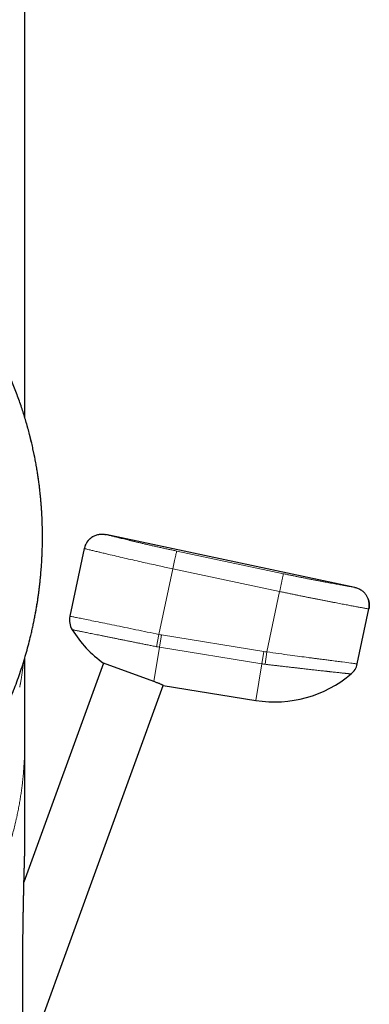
# Model space of a CAD drawing. Header units: millimetres. Extents: x 8 to 719, y 12 to 652.
# Tile 7 of 194: x 213 to 232, y 431 to 485. Entities that reach past the tile are written whole.
import ezdxf

# ---------------------------------------------------------------- set-up
doc = ezdxf.new("R2010")
doc.units = ezdxf.units.MM

msp = doc.modelspace()

# ---------------------------------------------------------------- linework, layer by layer
at = {"color": 7, "linetype": 'Continuous', "lineweight": 30}
for p, q in [((213.205, 463.359), (213.205, 498.2)), ((216.931, 456.792), (216.915, 456.781)), ((231.357, 454.008), (217.663, 456.918)), ((216.477, 456.148), (215.684, 452.415)), ((231.485, 449.798), (232.127, 452.822)), ((217.544, 449.833), (213.162, 437.793)), ((220.311, 448.826), (217.544, 449.833)), ((213.162, 427.56), (220.825, 448.614)), ((220.824, 448.614), (225.916, 447.789)), ((213.205, 439.374), (213.205, 445.499))]:
    msp.add_line(p, q, dxfattribs=at)
at = {"color": 252, "linetype": 'Continuous', "lineweight": 0}
for p, q in [((227.428, 454.759), (221.559, 456.007)), ((220.583, 451.416), (221.351, 455.029)), ((227.22, 453.782), (221.351, 455.029)), ((226.513, 450.457), (227.22, 453.782)), ((220.447, 450.743), (220.583, 451.416)), ((220.616, 450.713), (220.726, 451.39)), ((220.726, 451.39), (226.352, 450.479)), ((220.311, 448.826), (220.616, 450.713)), ((220.616, 450.713), (226.242, 449.802)), ((226.242, 449.802), (226.352, 450.479)), ((226.433, 449.775), (226.513, 450.457)), ((225.916, 447.789), (226.242, 449.802))]:
    msp.add_line(p, q, dxfattribs=at)
at = {"color": 7, "linetype": 'Continuous', "lineweight": 30}
for centre, radius, start, end in [((216.662, 452.208), 1, 168.0013, 211.9315), ((221.33, 455.117), 6.5, 211.9328, 234.3815), ((230.507, 450.006), 1, 310.22, 347.9996), ((226.955, 454.206), 6.5, 260.8, 310.2197)]:
    msp.add_arc(centre, radius, start, end, dxfattribs=at)
at = {"color": 252, "linetype": 'Continuous', "lineweight": 0}
for centre, radius, start, end in [((221.33, 455.117), 3.775, 258.5943, 260.8), ((221.33, 455.117), 4.461, 258.5943, 260.8), ((226.955, 454.206), 3.775, 260.8, 263.2745), ((226.955, 454.205), 4.461, 260.7998, 263.2747)]:
    msp.add_arc(centre, radius, start, end, dxfattribs=at)
for points, knots in [([(211.694, 467.082), (211.795, 466.882), (211.997, 466.482), (212.277, 465.871), (212.54, 465.251), (212.783, 464.622), (213.008, 463.986), (213.214, 463.343), (213.395, 462.711), (213.554, 462.092), (213.691, 461.487), (213.812, 460.878), (213.916, 460.266), (214.003, 459.65), (214.071, 459.042), (214.123, 458.44), (214.158, 457.844), (214.177, 457.246), (214.181, 456.646), (214.17, 456.044), (214.142, 455.441), (214.099, 454.838), (214.039, 454.224), (213.961, 453.6), (213.865, 452.968), (213.751, 452.336), (213.62, 451.707), (213.471, 451.079), (213.306, 450.463), (213.127, 449.859), (212.934, 449.267), (212.725, 448.677), (212.499, 448.091), (212.256, 447.508), (211.997, 446.93), (211.722, 446.357), (211.441, 445.808), (211.155, 445.285), (210.867, 444.785), (210.566, 444.291), (210.252, 443.803), (209.926, 443.321), (209.586, 442.846), (209.219, 442.357), (208.82, 441.856), (208.388, 441.343), (207.94, 440.842), (207.477, 440.351), (207, 439.871), (206.508, 439.404), (206.023, 438.968), (205.548, 438.562), (205.085, 438.185), (204.612, 437.818), (204.13, 437.463), (203.64, 437.119), (203.141, 436.786), (202.634, 436.465), (202.29, 436.261), (202.118, 436.159)], [0, 0, 0, 0, 0.01998, 0.039985, 0.06001, 0.080048, 0.100093, 0.120141, 0.140184, 0.158548, 0.176899, 0.195233, 0.213544, 0.23183, 0.250086, 0.267506, 0.284945, 0.302399, 0.319864, 0.337339, 0.354819, 0.372302, 0.389785, 0.408098, 0.426406, 0.444706, 0.462997, 0.481276, 0.499543, 0.516984, 0.534445, 0.551922, 0.569412, 0.586912, 0.604419, 0.62193, 0.639443, 0.65517, 0.670895, 0.686619, 0.702341, 0.71806, 0.733777, 0.749492, 0.767358, 0.785238, 0.803131, 0.821034, 0.838944, 0.856858, 0.874773, 0.890447, 0.906119, 0.921786, 0.937447, 0.9531, 0.968743, 0.984377, 1, 1, 1, 1]), ([(216.477, 456.148), (216.485, 456.18), (216.5, 456.244), (216.535, 456.336), (216.579, 456.425), (216.631, 456.509), (216.69, 456.586), (216.757, 456.658), (216.83, 456.721), (216.888, 456.766), (216.924, 456.786), (216.931, 456.791)], [0, 0, 0, 0, 0.1217563, 0.243501, 0.3652347, 0.4869642, 0.6086968, 0.7282647, 0.8478406, 0.9674214, 1, 1, 1, 1]), ([(221.559, 456.007), (221.485, 456.022), (221.339, 456.054), (221.12, 456.101), (220.902, 456.149), (220.687, 456.196), (220.474, 456.244), (220.265, 456.291), (220.061, 456.337), (219.861, 456.383), (219.666, 456.429), (219.478, 456.473), (219.296, 456.516), (219.122, 456.557), (218.955, 456.597), (218.796, 456.636), (218.647, 456.672), (218.506, 456.707), (218.375, 456.739), (218.255, 456.769), (218.144, 456.797), (218.044, 456.822), (217.956, 456.844), (217.878, 456.864), (217.812, 456.88), (217.758, 456.894), (217.716, 456.905), (217.686, 456.913), (217.667, 456.917), (217.664, 456.918), (217.663, 456.918)], [0, 0, 0, 0, 0.035643, 0.071197, 0.106778, 0.14246, 0.17806, 0.213634, 0.249297, 0.284976, 0.32058, 0.356224, 0.391966, 0.427627, 0.463276, 0.499027, 0.534779, 0.570462, 0.60619, 0.642021, 0.677768, 0.713497, 0.74932, 0.785155, 0.820909, 0.856696, 0.892576, 0.92837, 0.964142, 1, 1, 1, 1]), ([(221.351, 455.029), (221.229, 455.055), (220.975, 455.11), (220.579, 455.196), (220.157, 455.289), (219.712, 455.388), (219.253, 455.492), (218.787, 455.598), (218.326, 455.704), (217.938, 455.795), (217.628, 455.869), (217.392, 455.925), (217.156, 455.981), (216.937, 456.034), (216.749, 456.08), (216.617, 456.113), (216.532, 456.134), (216.485, 456.146), (216.48, 456.147), (216.477, 456.148)], [0, 0, 0, 0, 0.047573, 0.099432, 0.155579, 0.216012, 0.280731, 0.349736, 0.423026, 0.5006, 0.552597, 0.602708, 0.650932, 0.719714, 0.784255, 0.844554, 0.900612, 0.952427, 1, 1, 1, 1]), ([(231.357, 454.008), (231.356, 454.008), (231.354, 454.008), (231.335, 454.011), (231.306, 454.016), (231.264, 454.023), (231.211, 454.033), (231.147, 454.044), (231.072, 454.056), (230.987, 454.071), (230.891, 454.088), (230.783, 454.107), (230.665, 454.128), (230.537, 454.151), (230.399, 454.176), (230.252, 454.202), (230.096, 454.231), (229.933, 454.261), (229.761, 454.293), (229.583, 454.326), (229.398, 454.362), (229.207, 454.398), (229.01, 454.436), (228.809, 454.476), (228.609, 454.516), (228.412, 454.555), (228.218, 454.595), (228.022, 454.635), (227.825, 454.676), (227.626, 454.717), (227.494, 454.745), (227.428, 454.759)], [0, 0, 0, 0, 0.035229, 0.070458, 0.105684, 0.140906, 0.176124, 0.210706, 0.245282, 0.27985, 0.314409, 0.349664, 0.384908, 0.420141, 0.455363, 0.490574, 0.525773, 0.560961, 0.596138, 0.631303, 0.666456, 0.701597, 0.736728, 0.771848, 0.806961, 0.839142, 0.871318, 0.903491, 0.935661, 0.967831, 1, 1, 1, 1]), ([(232.127, 452.821), (232.126, 452.822), (232.124, 452.822), (232.108, 452.825), (232.083, 452.83), (232.046, 452.836), (232, 452.844), (231.945, 452.854), (231.881, 452.866), (231.81, 452.879), (231.73, 452.893), (231.642, 452.909), (231.545, 452.927), (231.441, 452.946), (231.328, 452.967), (231.208, 452.989), (231.08, 453.013), (230.946, 453.038), (230.805, 453.064), (230.659, 453.092), (230.507, 453.12), (230.348, 453.151), (230.182, 453.183), (230.009, 453.216), (229.832, 453.25), (229.649, 453.286), (229.463, 453.323), (229.274, 453.36), (229.082, 453.398), (228.887, 453.437), (228.688, 453.477), (228.484, 453.519), (228.277, 453.561), (228.068, 453.604), (227.857, 453.648), (227.645, 453.692), (227.433, 453.737), (227.291, 453.767), (227.22, 453.782)], [0, 0, 0, 0, 0.029212, 0.058425, 0.087639, 0.116854, 0.146072, 0.175292, 0.202845, 0.230401, 0.257959, 0.28552, 0.313085, 0.340653, 0.368225, 0.395801, 0.423382, 0.450967, 0.478065, 0.505168, 0.532275, 0.559388, 0.586998, 0.614613, 0.642231, 0.669854, 0.697479, 0.724615, 0.751754, 0.778896, 0.806041, 0.833743, 0.861447, 0.889154, 0.916863, 0.944574, 0.972287, 1, 1, 1, 1]), ([(215.813, 451.679), (215.814, 451.678), (215.816, 451.678), (215.832, 451.675), (215.856, 451.67), (215.891, 451.663), (215.935, 451.654), (215.988, 451.643), (216.049, 451.631), (216.117, 451.617), (216.194, 451.602), (216.278, 451.585), (216.374, 451.566), (216.482, 451.544), (216.603, 451.519), (216.733, 451.493), (216.872, 451.465), (217.019, 451.435), (217.174, 451.404), (217.337, 451.371), (217.507, 451.337), (217.684, 451.301), (217.867, 451.264), (218.056, 451.226), (218.25, 451.187), (218.45, 451.147), (218.653, 451.105), (218.861, 451.064), (219.076, 451.02), (219.297, 450.976), (219.524, 450.93), (219.753, 450.884), (219.984, 450.837), (220.215, 450.79), (220.37, 450.759), (220.447, 450.743)], [0, 0, 0, 0, 0.029496, 0.058991, 0.088481, 0.117964, 0.14744, 0.176906, 0.204679, 0.232442, 0.260195, 0.287936, 0.315665, 0.346598, 0.377515, 0.408417, 0.439301, 0.470169, 0.501019, 0.531851, 0.562663, 0.593455, 0.624227, 0.654975, 0.6857, 0.716399, 0.74707, 0.777712, 0.808323, 0.840358, 0.872357, 0.904321, 0.93625, 0.968143, 1, 1, 1, 1]), ([(226.513, 450.457), (226.737, 450.426), (227.168, 450.367), (227.776, 450.284), (228.314, 450.211), (228.723, 450.156), (229.023, 450.117), (229.236, 450.089), (229.428, 450.064), (229.599, 450.042), (229.751, 450.022), (229.885, 450.005), (230.094, 449.978), (230.364, 449.942), (230.768, 449.89), (231.151, 449.84), (231.434, 449.804), (231.468, 449.8), (231.485, 449.798)], [0, 0, 0, 0, 0.086367, 0.165802, 0.238303, 0.303868, 0.338228, 0.37032, 0.400145, 0.427702, 0.452992, 0.476015, 0.49677, 0.563861, 0.629766, 0.757864, 0.881267, 1, 1, 1, 1]), ([(212.928, 448.513), (212.932, 448.531), (212.938, 448.566), (212.948, 448.617), (212.957, 448.664), (212.965, 448.71), (212.976, 448.774), (212.991, 448.859), (213.01, 448.97), (213.029, 449.091), (213.05, 449.222), (213.072, 449.372), (213.096, 449.543), (213.121, 449.73), (213.136, 449.855), (213.143, 449.915)], [0, 0, 0, 0, 0.045217, 0.086727, 0.124533, 0.158732, 0.19771, 0.275667, 0.354344, 0.447088, 0.539879, 0.632813, 0.759813, 0.886344, 1, 1, 1, 1]), ([(226.433, 449.775), (226.461, 449.772), (226.521, 449.765), (226.615, 449.753), (226.717, 449.741), (226.827, 449.729), (226.93, 449.717), (227.025, 449.705), (227.11, 449.696), (227.198, 449.685), (227.29, 449.675), (227.386, 449.663), (227.497, 449.65), (227.619, 449.636), (227.747, 449.622), (227.863, 449.608), (227.967, 449.596), (228.06, 449.586), (228.142, 449.576), (228.198, 449.57), (228.234, 449.566), (228.252, 449.564), (228.271, 449.562), (228.289, 449.56), (228.307, 449.557), (228.347, 449.553), (228.429, 449.543), (228.547, 449.53), (228.677, 449.515), (228.804, 449.501), (228.933, 449.486), (229.063, 449.472), (229.201, 449.456), (229.343, 449.44), (229.488, 449.424), (229.623, 449.409), (229.72, 449.399), (229.784, 449.391), (229.819, 449.388), (229.853, 449.384), (229.887, 449.38), (229.92, 449.376), (229.953, 449.373), (230.005, 449.367), (230.073, 449.36), (230.177, 449.348), (230.295, 449.335), (230.419, 449.322), (230.527, 449.31), (230.622, 449.299), (230.709, 449.29), (230.774, 449.283), (230.823, 449.278), (230.859, 449.274), (230.893, 449.27), (230.924, 449.267), (230.953, 449.264), (230.993, 449.259), (231.039, 449.254), (231.082, 449.25), (231.115, 449.246), (231.136, 449.244), (231.15, 449.243), (231.152, 449.242), (231.152, 449.242)], [0, 0, 0, 0, 0.011602, 0.024309, 0.038122, 0.053046, 0.069082, 0.080187, 0.091772, 0.103837, 0.116385, 0.12979, 0.143294, 0.162716, 0.180624, 0.197012, 0.211876, 0.225211, 0.237014, 0.24728, 0.249963, 0.252638, 0.255307, 0.257968, 0.260622, 0.263269, 0.275651, 0.297365, 0.31632, 0.334866, 0.356409, 0.377368, 0.397739, 0.424098, 0.449393, 0.473621, 0.496776, 0.503524, 0.510248, 0.516951, 0.523631, 0.530289, 0.536924, 0.543536, 0.561603, 0.579498, 0.611022, 0.641991, 0.669169, 0.695899, 0.722178, 0.748002, 0.76144, 0.77485, 0.788232, 0.801586, 0.81491, 0.828206, 0.859427, 0.890482, 0.918069, 0.945518, 0.972829, 1, 1, 1, 1]), ([(213.205, 445.498), (213.205, 445.47), (213.206, 445.36), (213.204, 445.174), (213.2, 445.02), (213.199, 444.943)], [0, 0, 0, 0, 0.145128, 0.571289, 1, 1, 1, 1]), ([(213.199, 444.943), (213.199, 444.941), (213.198, 444.934), (213.198, 444.92), (213.197, 444.9), (213.197, 444.873), (213.196, 444.841), (213.194, 444.801), (213.193, 444.756), (213.191, 444.701), (213.188, 444.638), (213.185, 444.566), (213.181, 444.486), (213.176, 444.398), (213.171, 444.302), (213.165, 444.214), (213.16, 444.135), (213.156, 444.077), (213.152, 444.027), (213.149, 443.986), (213.146, 443.947), (213.143, 443.909), (213.14, 443.871), (213.133, 443.786), (213.121, 443.658), (213.105, 443.489), (213.088, 443.338), (213.073, 443.199), (213.057, 443.068), (213.039, 442.932), (213.02, 442.796), (213.001, 442.661), (212.981, 442.527), (212.951, 442.338), (212.91, 442.094), (212.855, 441.8), (212.811, 441.581), (212.779, 441.432), (212.762, 441.35), (212.742, 441.263), (212.722, 441.175), (212.683, 441.004), (212.621, 440.747), (212.532, 440.409), (212.438, 440.074), (212.34, 439.746), (212.238, 439.427), (212.141, 439.141), (212.052, 438.889), (211.971, 438.669), (211.88, 438.43), (211.811, 438.256), (211.766, 438.145), (211.755, 438.118), (211.744, 438.091), (211.733, 438.065), (211.722, 438.038), (211.711, 438.011), (211.7, 437.985), (211.639, 437.84), (211.527, 437.579), (211.357, 437.207), (211.182, 436.842), (211.001, 436.484), (210.815, 436.134), (210.632, 435.805), (210.454, 435.496), (210.28, 435.207), (210.145, 434.992), (210.054, 434.849), (210.007, 434.775), (209.959, 434.702), (209.909, 434.626), (209.802, 434.465), (209.635, 434.219), (209.405, 433.894), (209.167, 433.572), (208.925, 433.257), (208.679, 432.948), (208.421, 432.636), (208.15, 432.322), (207.877, 432.018), (207.685, 431.811), (207.577, 431.697), (207.544, 431.662), (207.51, 431.627), (207.477, 431.593), (207.443, 431.558), (207.327, 431.438), (207.125, 431.234), (206.834, 430.951), (206.539, 430.675), (206.241, 430.405), (205.938, 430.141), (205.644, 429.894), (205.359, 429.663), (205.085, 429.447), (204.839, 429.26), (204.623, 429.1), (204.483, 428.998), (204.389, 428.93), (204.34, 428.896), (204.292, 428.861), (204.243, 428.827), (204.194, 428.793), (204.043, 428.687), (203.787, 428.512), (203.422, 428.274), (203.053, 428.042), (202.681, 427.819), (202.306, 427.602), (201.942, 427.402), (201.592, 427.216), (201.254, 427.044), (200.953, 426.896), (200.689, 426.771), (200.519, 426.692), (200.404, 426.64), (200.345, 426.614), (200.285, 426.587), (200.226, 426.561), (200.167, 426.535), (200.005, 426.464), (199.74, 426.351), (199.37, 426.201), (198.997, 426.057), (198.622, 425.919), (198.245, 425.787), (197.867, 425.662), (197.484, 425.542), (197.096, 425.427), (196.703, 425.318), (196.395, 425.238), (196.175, 425.183), (196.042, 425.151), (195.909, 425.119), (195.775, 425.089), (195.642, 425.059), (195.508, 425.029), (195.284, 424.981), (194.967, 424.918), (194.556, 424.842), (194.145, 424.773), (193.732, 424.711), (193.319, 424.656), (192.905, 424.608), (192.477, 424.565), (192.034, 424.529), (191.577, 424.5), (191.12, 424.479), (190.663, 424.466), (190.358, 424.465), (190.205, 424.464)], [0, 0, 0, 0, 0.000258, 0.000742, 0.001452, 0.002388, 0.00355, 0.004938, 0.006552, 0.008393, 0.010681, 0.013244, 0.016081, 0.019192, 0.022577, 0.026237, 0.028522, 0.030902, 0.032444, 0.033827, 0.0352, 0.036563, 0.037914, 0.039255, 0.045497, 0.0515, 0.057264, 0.061514, 0.066263, 0.071151, 0.075991, 0.080782, 0.085524, 0.090217, 0.100979, 0.111474, 0.121705, 0.124362, 0.127399, 0.130549, 0.133684, 0.136805, 0.148922, 0.161201, 0.173238, 0.185034, 0.196588, 0.2079, 0.216042, 0.224054, 0.231936, 0.242142, 0.243132, 0.24412, 0.245106, 0.246089, 0.247071, 0.24805, 0.249027, 0.250002, 0.263988, 0.277759, 0.291315, 0.304657, 0.317783, 0.330695, 0.341881, 0.352901, 0.363755, 0.366593, 0.36942, 0.372235, 0.375044, 0.378276, 0.39088, 0.40374, 0.416439, 0.428976, 0.441352, 0.453568, 0.466821, 0.479881, 0.491215, 0.492688, 0.494159, 0.495627, 0.497093, 0.498556, 0.500016, 0.512307, 0.524466, 0.536495, 0.548395, 0.560166, 0.571809, 0.581949, 0.591992, 0.601938, 0.60845, 0.61492, 0.616607, 0.618292, 0.619974, 0.621653, 0.623329, 0.625002, 0.637229, 0.649335, 0.661322, 0.673194, 0.684949, 0.696592, 0.706745, 0.716813, 0.726796, 0.73334, 0.739848, 0.741547, 0.743243, 0.744937, 0.746629, 0.748318, 0.750005, 0.760377, 0.770679, 0.780911, 0.791076, 0.801174, 0.811209, 0.821181, 0.831356, 0.84147, 0.851525, 0.854898, 0.858264, 0.861624, 0.864978, 0.868326, 0.871667, 0.875003, 0.885167, 0.895294, 0.905385, 0.915444, 0.925473, 0.935475, 0.945452, 0.956401, 0.967327, 0.978233, 0.989123, 1, 1, 1, 1])]:
    msp.add_open_spline(points, degree=3, knots=knots, dxfattribs=at)
at = {"color": 7, "linetype": 'Continuous', "lineweight": 30}
for points, knots in [([(202.118, 436.156), (202.225, 436.219), (202.439, 436.345), (202.751, 436.537), (203.055, 436.729), (203.348, 436.921), (203.631, 437.111), (203.904, 437.301), (204.167, 437.489), (204.425, 437.677), (204.677, 437.866), (204.922, 438.056), (205.157, 438.242), (205.383, 438.425), (205.599, 438.604), (205.805, 438.779), (206.002, 438.95), (206.19, 439.116), (206.369, 439.278), (206.539, 439.434), (206.701, 439.586), (206.851, 439.729), (206.991, 439.865), (207.121, 439.992), (207.244, 440.115), (207.36, 440.232), (207.469, 440.344), (207.572, 440.451), (207.669, 440.553), (207.759, 440.649), (207.843, 440.739), (207.921, 440.823), (207.993, 440.902), (208.064, 440.98), (208.162, 441.09), (208.291, 441.235), (208.45, 441.419), (208.609, 441.605), (208.767, 441.795), (208.923, 441.986), (209.083, 442.186), (209.246, 442.395), (209.412, 442.613), (209.579, 442.836), (209.745, 443.066), (209.911, 443.301), (210.077, 443.541), (210.24, 443.784), (210.416, 444.053), (210.603, 444.348), (210.8, 444.67), (211.012, 445.03), (211.237, 445.428), (211.473, 445.865), (211.697, 446.303), (211.912, 446.746), (212.118, 447.193), (212.316, 447.646), (212.506, 448.105), (212.686, 448.57), (212.857, 449.04), (213.018, 449.515), (213.167, 449.984), (213.302, 450.447), (213.426, 450.903), (213.525, 451.3), (213.603, 451.636), (213.663, 451.907), (213.718, 452.174), (213.769, 452.435), (213.816, 452.69), (213.859, 452.937), (213.898, 453.176), (213.933, 453.406), (213.964, 453.627), (213.992, 453.839), (214.017, 454.042), (214.039, 454.236), (214.059, 454.422), (214.077, 454.598), (214.092, 454.77), (214.106, 454.94), (214.12, 455.114), (214.134, 455.317), (214.148, 455.549), (214.16, 455.814), (214.17, 456.087), (214.177, 456.351), (214.18, 456.605), (214.181, 456.847), (214.179, 457.095), (214.175, 457.318), (214.169, 457.515), (214.163, 457.689), (214.155, 457.871), (214.146, 458.06), (214.134, 458.257), (214.12, 458.462), (214.103, 458.674), (214.084, 458.894), (214.062, 459.121), (214.037, 459.354), (214.008, 459.594), (213.976, 459.839), (213.941, 460.091), (213.9, 460.358), (213.853, 460.639), (213.8, 460.935), (213.741, 461.239), (213.676, 461.55), (213.605, 461.87), (213.529, 462.19), (213.447, 462.511), (213.36, 462.832), (213.267, 463.159), (213.166, 463.493), (213.057, 463.832), (212.941, 464.176), (212.816, 464.526), (212.683, 464.881), (212.541, 465.241), (212.391, 465.603), (212.232, 465.967), (212.065, 466.332), (211.888, 466.701), (211.763, 466.947), (211.7, 467.07)], [0, 0, 0, 0, 0.009763, 0.019361, 0.028733, 0.037877, 0.046794, 0.055484, 0.063945, 0.072178, 0.080558, 0.088686, 0.096561, 0.104185, 0.111555, 0.118673, 0.125538, 0.132149, 0.138507, 0.144611, 0.150462, 0.156059, 0.161103, 0.165922, 0.170515, 0.174882, 0.179023, 0.182986, 0.186718, 0.190218, 0.193487, 0.196525, 0.199334, 0.202096, 0.20493, 0.211102, 0.21759, 0.224395, 0.230737, 0.237332, 0.244177, 0.251274, 0.258623, 0.266226, 0.273747, 0.281501, 0.28941, 0.297305, 0.305181, 0.315466, 0.325718, 0.335937, 0.34957, 0.363143, 0.376653, 0.390101, 0.403758, 0.417447, 0.431231, 0.44511, 0.459081, 0.473143, 0.487294, 0.500549, 0.513889, 0.527323, 0.535284, 0.543255, 0.551031, 0.55856, 0.565987, 0.573156, 0.580066, 0.586717, 0.59311, 0.599243, 0.605117, 0.610732, 0.616086, 0.621182, 0.626029, 0.630907, 0.635935, 0.641112, 0.648474, 0.656119, 0.664045, 0.672253, 0.679107, 0.686145, 0.693366, 0.700772, 0.705619, 0.710699, 0.716011, 0.721555, 0.72733, 0.733337, 0.739574, 0.746041, 0.752739, 0.759673, 0.766715, 0.773986, 0.781488, 0.789219, 0.797826, 0.806701, 0.815844, 0.825256, 0.834936, 0.844884, 0.854508, 0.864369, 0.874468, 0.884802, 0.895372, 0.906176, 0.917214, 0.928484, 0.939986, 0.951717, 0.963461, 0.975424, 0.987605, 1, 1, 1, 1]), ([(216.931, 456.792), (216.925, 456.788), (216.914, 456.78), (216.894, 456.766), (216.873, 456.75), (216.85, 456.732), (216.825, 456.711), (216.802, 456.691), (216.78, 456.671), (216.762, 456.654), (216.744, 456.636), (216.726, 456.617), (216.709, 456.597), (216.691, 456.577), (216.673, 456.554), (216.653, 456.528), (216.63, 456.495), (216.605, 456.457), (216.579, 456.41), (216.552, 456.356), (216.525, 456.294), (216.501, 456.224), (216.489, 456.173), (216.483, 456.147)], [0, 0, 0, 0, 0.0726998, 0.1362695, 0.1913897, 0.2391441, 0.2812454, 0.3202283, 0.3461185, 0.3727284, 0.3999575, 0.4278058, 0.4562732, 0.4853596, 0.5150902, 0.5494444, 0.5913009, 0.6406592, 0.6975194, 0.7618822, 0.8337491, 0.9131218, 1, 1, 1, 1]), ([(216.931, 456.791), (216.951, 456.803), (217, 456.832), (217.081, 456.869), (217.174, 456.901), (217.271, 456.924), (217.368, 456.938), (217.467, 456.942), (217.566, 456.936), (217.631, 456.924), (217.663, 456.918)], [0, 0, 0, 0, 0.092452, 0.22211, 0.351759, 0.4814, 0.611038, 0.74068, 0.870334, 1, 1, 1, 1]), ([(231.357, 454.008), (231.389, 454), (231.453, 453.984), (231.545, 453.949), (231.634, 453.906), (231.718, 453.854), (231.796, 453.794), (231.867, 453.728), (231.929, 453.658), (231.964, 453.608), (231.98, 453.584)], [0, 0, 0, 0, 0.127544, 0.255075, 0.382595, 0.510111, 0.63763, 0.762881, 0.88814, 1, 1, 1, 1]), ([(232.122, 452.823), (232.127, 452.849), (232.136, 452.901), (232.143, 452.979), (232.145, 453.055), (232.141, 453.128), (232.132, 453.199), (232.118, 453.266), (232.101, 453.33), (232.081, 453.39), (232.054, 453.456), (232.019, 453.526), (231.989, 453.572), (231.974, 453.594)], [0, 0, 0, 0, 0.09395, 0.185286, 0.274194, 0.360873, 0.445534, 0.528391, 0.609665, 0.689578, 0.768353, 0.884834, 1, 1, 1, 1]), ([(232.06, 453.44), (232.065, 453.428), (232.085, 453.386), (232.11, 453.31), (232.134, 453.214), (232.147, 453.116), (232.151, 453.017), (232.145, 452.919), (232.133, 452.854), (232.127, 452.821)], [0, 0, 0, 0, 0.064475, 0.220397, 0.376309, 0.532217, 0.68813, 0.844058, 1, 1, 1, 1]), ([(213.205, 445.496), (213.205, 445.51), (213.205, 445.536), (213.205, 445.572), (213.205, 445.599), (213.205, 445.62), (213.205, 445.638), (213.205, 445.656), (213.205, 445.674), (213.206, 445.705), (213.206, 445.748), (213.206, 445.804), (213.206, 445.862), (213.206, 445.924), (213.206, 445.979), (213.206, 446.03), (213.206, 446.075), (213.206, 446.12), (213.206, 446.16), (213.206, 446.191), (213.206, 446.219), (213.206, 446.248), (213.206, 446.281), (213.206, 446.328), (213.206, 446.391), (213.206, 446.466), (213.206, 446.545), (213.206, 446.625), (213.206, 446.704), (213.206, 446.781), (213.206, 446.855), (213.206, 446.925), (213.206, 446.99), (213.206, 447.05), (213.206, 447.108), (213.206, 447.163), (213.206, 447.219), (213.206, 447.28), (213.206, 447.334), (213.206, 447.379), (213.206, 447.411), (213.206, 447.441), (213.206, 447.468), (213.206, 447.497), (213.206, 447.529), (213.206, 447.568), (213.206, 447.606), (213.206, 447.638), (213.206, 447.66), (213.206, 447.68), (213.206, 447.698), (213.206, 447.72), (213.206, 447.746), (213.206, 447.783), (213.206, 447.832), (213.206, 447.893), (213.206, 447.947), (213.206, 447.989), (213.206, 448.014), (213.206, 448.036), (213.206, 448.058), (213.206, 448.088), (213.206, 448.127), (213.206, 448.174), (213.206, 448.219), (213.206, 448.261), (213.206, 448.299), (213.206, 448.337), (213.206, 448.374), (213.206, 448.407), (213.206, 448.434), (213.206, 448.454), (213.206, 448.472), (213.206, 448.493), (213.206, 448.52), (213.206, 448.556), (213.206, 448.595), (213.206, 448.636), (213.206, 448.676), (213.206, 448.734), (213.206, 448.807), (213.206, 448.896), (213.206, 448.979), (213.206, 449.058), (213.206, 449.123), (213.206, 449.178), (213.206, 449.226), (213.206, 449.279), (213.206, 449.331), (213.206, 449.376), (213.206, 449.411), (213.206, 449.44), (213.206, 449.462), (213.206, 449.483), (213.206, 449.51), (213.206, 449.548), (213.206, 449.594), (213.206, 449.645), (213.206, 449.697), (213.206, 449.751), (213.206, 449.804), (213.206, 449.856), (213.206, 449.906), (213.206, 449.952), (213.206, 449.994), (213.206, 450.033), (213.206, 450.071), (213.206, 450.102), (213.206, 450.119), (213.206, 450.124)], [0, 0, 0, 0, 0.009419, 0.017062, 0.022922, 0.027039, 0.030696, 0.034481, 0.038396, 0.042377, 0.054475, 0.065941, 0.078875, 0.091995, 0.105757, 0.114811, 0.124607, 0.134945, 0.143722, 0.150403, 0.155644, 0.161746, 0.168854, 0.176886, 0.192464, 0.208939, 0.225816, 0.243402, 0.260713, 0.276481, 0.293273, 0.308267, 0.321792, 0.335102, 0.347091, 0.359173, 0.37073, 0.38341, 0.398075, 0.40566, 0.412631, 0.418963, 0.424653, 0.430339, 0.437363, 0.445774, 0.455193, 0.461587, 0.466422, 0.469964, 0.473939, 0.478655, 0.484113, 0.490308, 0.502661, 0.515931, 0.530038, 0.53732, 0.542777, 0.546711, 0.551319, 0.557039, 0.566215, 0.576639, 0.587221, 0.595397, 0.603656, 0.611998, 0.62031, 0.627509, 0.633232, 0.637614, 0.640847, 0.644757, 0.650888, 0.658628, 0.667682, 0.676614, 0.68523, 0.69353, 0.713857, 0.732867, 0.750994, 0.76767, 0.78388, 0.792929, 0.80307, 0.814589, 0.827492, 0.836201, 0.843872, 0.850041, 0.854706, 0.858047, 0.864028, 0.872229, 0.882615, 0.89384, 0.905275, 0.91671, 0.928349, 0.940041, 0.950705, 0.961337, 0.970497, 0.979238, 0.987904, 0.996534, 1, 1, 1, 1]), ([(220.824, 448.614), (220.824, 448.614), (220.826, 448.613), (220.819, 448.616), (220.808, 448.621), (220.793, 448.628), (220.767, 448.64), (220.726, 448.659), (220.673, 448.682), (220.612, 448.708), (220.546, 448.735), (220.475, 448.763), (220.398, 448.794), (220.34, 448.815), (220.311, 448.826)], [0, 0, 0, 0, 0.024751, 0.128673, 0.18103, 0.233388, 0.334115, 0.43554, 0.539156, 0.643528, 0.731455, 0.819842, 0.909672, 1, 1, 1, 1]), ([(213.204, 426.249), (213.204, 426.259), (213.203, 426.279), (213.202, 426.321), (213.2, 426.372), (213.198, 426.425), (213.196, 426.477), (213.194, 426.526), (213.193, 426.577), (213.19, 426.649), (213.187, 426.745), (213.183, 426.866), (213.179, 426.992), (213.175, 427.123), (213.171, 427.258), (213.167, 427.396), (213.163, 427.537), (213.159, 427.68), (213.155, 427.825), (213.151, 427.972), (213.147, 428.119), (213.142, 428.314), (213.137, 428.537), (213.132, 428.788), (213.128, 429.015), (213.123, 429.244), (213.119, 429.498), (213.115, 429.778), (213.111, 430.062), (213.108, 430.322), (213.105, 430.561), (213.103, 430.799), (213.1, 431.067), (213.098, 431.364), (213.097, 431.719), (213.095, 432.101), (213.095, 432.511), (213.095, 432.921), (213.097, 433.332), (213.099, 433.743), (213.102, 434.153), (213.106, 434.561), (213.11, 434.971), (213.116, 435.385), (213.121, 435.733), (213.125, 436.011), (213.129, 436.219), (213.133, 436.426), (213.137, 436.639), (213.141, 436.858), (213.146, 437.081), (213.151, 437.304), (213.156, 437.525), (213.161, 437.745), (213.166, 437.963), (213.172, 438.179), (213.176, 438.354), (213.18, 438.491), (213.183, 438.591), (213.185, 438.689), (213.188, 438.786), (213.191, 438.88), (213.193, 438.971), (213.196, 439.058), (213.198, 439.131), (213.2, 439.19), (213.201, 439.237), (213.203, 439.279), (213.204, 439.312), (213.204, 439.337), (213.205, 439.354), (213.205, 439.367), (213.205, 439.374), (213.205, 439.374), (213.205, 439.374)], [0, 0, 0, 0, 0.006945, 0.013962, 0.021171, 0.028433, 0.033589, 0.038746, 0.043944, 0.049143, 0.059736, 0.070375, 0.080964, 0.091578, 0.102319, 0.113062, 0.123855, 0.134648, 0.145533, 0.156425, 0.167109, 0.177792, 0.199192, 0.215336, 0.23148, 0.247657, 0.263833, 0.285223, 0.306624, 0.323172, 0.339719, 0.356282, 0.372846, 0.395421, 0.418004, 0.446294, 0.474597, 0.50294, 0.531296, 0.559744, 0.588204, 0.616389, 0.644587, 0.673803, 0.703039, 0.717691, 0.732343, 0.747008, 0.761674, 0.77772, 0.793774, 0.809851, 0.825938, 0.84216, 0.858399, 0.874703, 0.891038, 0.899062, 0.907092, 0.915209, 0.923325, 0.931501, 0.939675, 0.947997, 0.956359, 0.96204, 0.967744, 0.97354, 0.979376, 0.983679, 0.988007, 0.992422, 0.996871, 1, 1, 1, 1])]:
    msp.add_open_spline(points, degree=3, knots=knots, dxfattribs=at)
at = {"color": 252, "linetype": 'Continuous', "lineweight": 0}
for points in [[(221.559, 456.007), (221.555, 455.988), (221.547, 455.95), (221.498, 455.722), (221.431, 455.404), (221.378, 455.154), (221.351, 455.029)], [(227.428, 454.759), (227.427, 454.757), (227.426, 454.753), (227.423, 454.735), (227.417, 454.71), (227.41, 454.675), (227.401, 454.633), (227.39, 454.583), (227.378, 454.525), (227.364, 454.461), (227.349, 454.39), (227.333, 454.314), (227.316, 454.233), (227.298, 454.148), (227.279, 454.059), (227.26, 453.968), (227.24, 453.876), (227.227, 453.813), (227.22, 453.782)], [(215.684, 452.415), (215.692, 452.415), (215.709, 452.414), (215.839, 452.389), (216.045, 452.349), (216.33, 452.292), (216.687, 452.22), (217.111, 452.133), (217.594, 452.034), (218.128, 451.924), (218.704, 451.805), (219.312, 451.679), (219.942, 451.549), (220.369, 451.461), (220.583, 451.416)]]:
    msp.add_open_spline(points, degree=3, dxfattribs=at)

doc.saveas('drawing.dxf')
